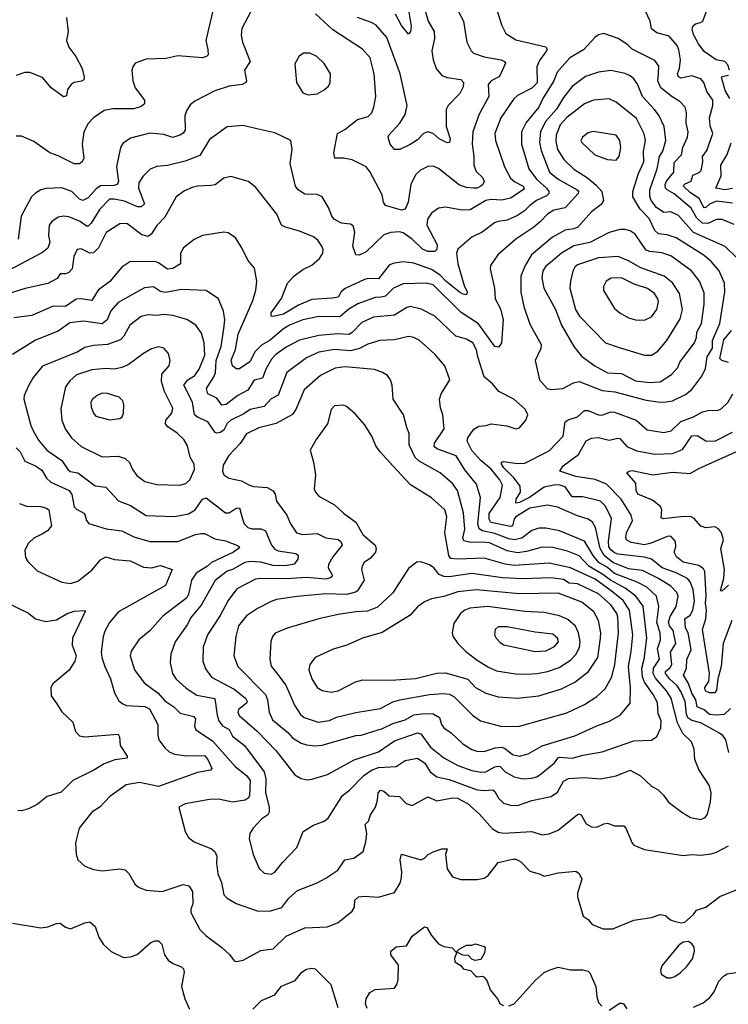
# Model space of a CAD drawing. Extents: x 1839239 to 1929705, y 762242 to 910352.
# Tile 107 of 256: x 1884156 to 1888182, y 775403 to 781003. Entities that reach past the tile are written whole.
import ezdxf

# ---------------------------------------------------------------- set-up
doc = ezdxf.new("R2010")
doc.units = 0

msp = doc.modelspace()

# ---------------------------------------------------------------- linework, layer by layer
at = {"layer": '0CON10XD'}
for points in [[(1886844.5, 781135), (1886892.5, 780972.5), (1886918.6, 780925), (1886975, 780887.5), (1887145, 780847.5), (1887153.1, 780835), (1887149.5, 780825), (1887109.2, 780770.8), (1887094.1, 780735), (1887096.5, 780643.5), (1887065, 780612.5), (1886985, 780570.9), (1886962.5, 780552.5), (1886889.7, 780445), (1886856.1, 780355), (1886859.6, 780315), (1886910.8, 780165), (1886945, 780101.1), (1886969.6, 780079.6), (1887017.1, 780055), (1887022.5, 780045), (1887016.4, 780035), (1886945, 779987.9), (1886895, 779977.1), (1886835, 779980), (1886805, 779974.7), (1886715, 779921.1), (1886669.1, 779919.1), (1886575, 779936.7), (1886535, 779931.1), (1886495, 779903.1), (1886472.4, 779867.6), (1886469.6, 779835), (1886488.8, 779798.8), (1886527.2, 779722.8), (1886526.2, 779695), (1886515, 779684.4), (1886475, 779683.9), (1886445, 779697.7), (1886385.3, 779755), (1886335, 779790.9), (1886313.4, 779796.6), (1886265, 779792.1), (1886225, 779778.5), (1886125, 779682.7), (1886085, 779664.4), (1886065.9, 779665.9), (1886048.9, 779715), (1886060, 779795), (1886049.7, 779829.7), (1886035, 779840), (1885985, 779846), (1885945, 779866), (1885929.4, 779885), (1885911.1, 779935), (1885875, 779996), (1885845, 780009.4), (1885775, 780010.9), (1885738.1, 780035), (1885721.8, 780055), (1885692.2, 780185), (1885704.2, 780265), (1885696.2, 780316.2), (1885605, 780359.2), (1885502.1, 780382.1), (1885425, 780401.5), (1885335, 780392.9), (1885235, 780321.9), (1885178.8, 780231.2), (1885095, 780198.9), (1884995, 780173.2), (1884935, 780167.5), (1884897.6, 780152.4), (1884855, 780110.6), (1884832.3, 780075), (1884831.2, 780045), (1884864.4, 779955), (1884845, 779938.5), (1884825, 779938.4), (1884751.2, 779971.2), (1884692.4, 779982.4), (1884665, 779981.1), (1884610.6, 779925), (1884560.8, 779845), (1884545, 779829.3), (1884535, 779828.2), (1884498.8, 779855), (1884435, 779881.6), (1884405, 779886), (1884375, 779880), (1884338.6, 779855), (1884323.5, 779835), (1884318.6, 779775), (1884326.6, 779736.6), (1884316.4, 779703.6), (1884285, 779678.5), (1884095, 779578)], [(1886428.8, 781158.8), (1886476, 780995), (1886510, 780935), (1886511.6, 780895), (1886497.3, 780825), (1886504.1, 780774.1), (1886521.8, 780725), (1886554.7, 780684.7), (1886585, 780673.8), (1886662.1, 780662.1), (1886677.1, 780645), (1886675, 780620), (1886657.3, 780582.7), (1886590, 780515), (1886578.6, 780491.4), (1886579.6, 780395), (1886602.5, 780325), (1886598.6, 780305), (1886585, 780301.4), (1886539.4, 780325), (1886504.3, 780355), (1886475, 780364.6), (1886450, 780355), (1886415, 780319.1), (1886375, 780292.5), (1886315, 780264.4), (1886285, 780264.4), (1886260.6, 780295), (1886249.4, 780335), (1886252.2, 780345), (1886315, 780414.6), (1886346.1, 780463.9), (1886357.3, 780515), (1886317.1, 780695), (1886241.6, 780901.6), (1886180.7, 780970.7), (1886155, 780986.4), (1886075, 781015.4)], [(1885260.9, 781085), (1885213.3, 780885), (1885224, 780834), (1885227.1, 780802.9), (1885216.9, 780793.1), (1885195, 780786.5), (1885055, 780798), (1884988.3, 780781.7), (1884875, 780778.8), (1884812.5, 780755), (1884797.5, 780735), (1884793.3, 780715), (1884798, 780655), (1884812.5, 780615), (1884864.2, 780545), (1884864.2, 780525), (1884845, 780508.9), (1884805, 780496.2), (1884684.6, 780495.4), (1884635, 780485.4), (1884574.4, 780445), (1884545, 780412.5), (1884519.6, 780365), (1884510, 780295), (1884520.6, 780215), (1884510.8, 780195), (1884496.3, 780183.7), (1884465, 780182.7), (1884375, 780228.2), (1884326.2, 780245), (1884235, 780310), (1884165, 780340), (1884135, 780340)], [(1885505, 781118.8), (1885418.3, 780951.7), (1885413.1, 780915), (1885421.1, 780875), (1885464.3, 780765.7), (1885433.5, 780715), (1885444.3, 780655.7), (1885440.8, 780645), (1885420, 780635), (1885346.2, 780623.8), (1885265, 780598.6), (1885151.1, 780538.9), (1885125, 780517.5), (1885102.5, 780485), (1885093.1, 780455), (1885096.2, 780375), (1885085, 780358.1), (1885065, 780345.5), (1885025, 780331.8), (1884975, 780350.4), (1884895, 780357.1), (1884785, 780329.5), (1884741.3, 780298.7), (1884727.5, 780275), (1884705.5, 780165), (1884717.3, 780085), (1884708.8, 780065), (1884690.6, 780059.4), (1884615, 780058.4), (1884589.6, 780040.4), (1884545, 779990.4), (1884515, 779974.7), (1884495, 779982.1), (1884451.4, 780025), (1884395, 780045.6), (1884305, 780043.1), (1884275, 780034.2), (1884244.5, 780015.5), (1884222.9, 779995), (1884163.5, 779885), (1884146.4, 779753.7)], [(1886624.4, 781095), (1886677.8, 780995), (1886695.7, 780875), (1886721.1, 780825), (1886735, 780811.8), (1886795, 780791.6), (1886891.2, 780775), (1886910.6, 780765), (1886915.5, 780755), (1886881.2, 780678.8), (1886835, 780655.6), (1886817.8, 780635), (1886820.4, 780565), (1886765.5, 780465), (1886729.7, 780365), (1886726, 780296), (1886736.7, 780225), (1886735.4, 780175), (1886749.6, 780139.6), (1886784.5, 780105), (1886795.6, 780085), (1886787.3, 780065), (1886775, 780055.4), (1886755, 780045.4), (1886735, 780044.1), (1886695, 780048.6), (1886655, 780061.6), (1886535, 780156.5), (1886505, 780168.9), (1886475, 780167.5), (1886433.3, 780146.7), (1886405, 780120), (1886378.9, 780065), (1886362.7, 779965), (1886345.3, 779924.7), (1886325, 779919.2), (1886235, 779945.8), (1886223.5, 779965), (1886215, 780005.8), (1886145, 780140), (1886125, 780165.6), (1886045, 780206.5), (1885995, 780215.3), (1885945.6, 780215.6), (1885940, 780245), (1885961.4, 780355), (1886002.4, 780377.6), (1886075, 780435.6), (1886135, 780452.5), (1886156.4, 780473.6), (1886168.6, 780505), (1886179.5, 780565), (1886173.6, 780643.6), (1886170.4, 780695), (1886147.1, 780785), (1886104.1, 780834.1), (1885935.7, 780945.7), (1885836, 781036)], [(1886367.5, 781045), (1886379.4, 780965), (1886375.8, 780935), (1886365, 780920), (1886325, 780970), (1886291.2, 781035)], [(1888205, 779959.6), (1888115, 779971.5), (1888075, 779953), (1888055, 779934.7), (1888045, 779932), (1888038.6, 779941.4), (1888017.3, 779985), (1887967.3, 780017.3), (1887927.3, 780055), (1887932.8, 780067.2), (1887971.8, 780085), (1887981.3, 780118.7), (1888016.2, 780133.8), (1888026.9, 780145), (1888036.9, 780195), (1888035.4, 780225), (1888060.7, 780259.3), (1888094.6, 780355), (1888079.6, 780399.6), (1888074.6, 780445), (1888094.6, 780515), (1888093.8, 780545), (1888060.7, 780595), (1888042.1, 780645), (1888025, 780666.2), (1887975, 780682.8), (1887915, 780670.4), (1887898.3, 780678.3), (1887894, 780695), (1887904.4, 780725.6), (1887910.4, 780775), (1887901.3, 780831.3), (1887891.5, 780855), (1887845, 780909.3), (1887775, 780927.9), (1887745, 780951.2), (1887737.8, 780995), (1887700.5, 781075)], [(1888189.2, 780715), (1888179.6, 780745), (1888162.2, 780765), (1888113.5, 780773.5), (1888045, 780822.3), (1888012, 780865), (1887985.3, 780915.3), (1887975.7, 780945), (1887980, 780965), (1887995, 780980), (1888024.1, 780985.9), (1888038, 780995), (1888067.8, 781075)], [(1884422, 781015), (1884431.9, 780935), (1884422.2, 780885), (1884435.6, 780845.6), (1884473.7, 780793.7), (1884510, 780725), (1884522.5, 780675), (1884519.4, 780660.6), (1884507, 780653), (1884465, 780645.7), (1884448, 780635), (1884427.1, 780605), (1884421.2, 780568.8), (1884405, 780564), (1884335, 780615.8), (1884285, 780674), (1884212.7, 780702.7), (1884185, 780701.4), (1884136.2, 780685)], [(1888215, 779838.8), (1888146.7, 779866.7), (1888115, 779866.1), (1888065, 779843.2), (1888034.9, 779844.9), (1888003.6, 779873.6), (1887970.4, 779930.4), (1887875, 780013.2), (1887834.2, 780034.2), (1887825.4, 780045), (1887824, 780065), (1887831.6, 780085), (1887872.3, 780135), (1887875, 780190), (1887915.2, 780234.8), (1887923.5, 780275), (1887950.3, 780335), (1887954.1, 780365), (1887943.1, 780415), (1887945.3, 780475.3), (1887936.2, 780505), (1887906.7, 780536.7), (1887863.2, 780563.2), (1887798.5, 780615), (1887782, 780655), (1887785.4, 780695.4), (1887787.8, 780737.8), (1887765, 780771.2), (1887635.8, 780835), (1887610.3, 780860.3), (1887556.3, 780896.3), (1887475, 780923.8), (1887445, 780916.7), (1887425, 780903.8), (1887358.6, 780831.4), (1887280.9, 780785), (1887209.6, 780705), (1887191.3, 780655), (1887128.9, 780555), (1887105.8, 780505), (1887032.7, 780417.3), (1887006.1, 780365), (1887007.8, 780295), (1887047.9, 780155), (1887092.5, 780095), (1887148.4, 780045), (1887162.6, 780025), (1887162.5, 780015), (1887149.2, 780000.8), (1887092.5, 779975), (1887055, 779945.3), (1887024.8, 779915.2), (1886985, 779889.2), (1886925, 779862.9), (1886875, 779855.9), (1886853.4, 779846.6), (1886782.9, 779795), (1886724.3, 779765), (1886645, 779696.9), (1886636.9, 779675), (1886644.7, 779615), (1886680.2, 779490.3), (1886698.2, 779455), (1886695, 779438), (1886675, 779441.1), (1886655, 779453.2), (1886576.6, 779515), (1886545, 779550.4), (1886495, 779582.4), (1886395, 779618.4), (1886335, 779626.2), (1886275, 779616.1), (1886255, 779606.2), (1886195, 779529.3), (1886135, 779531.2), (1886115, 779525.4), (1886005, 779474.7), (1885982.8, 779455), (1885965, 779424.6), (1885930.3, 779419.7), (1885815, 779412.2), (1885740.6, 779379.4), (1885655, 779327.9), (1885595, 779314.2), (1885585, 779317.5), (1885584.2, 779335), (1885642.7, 779417.3), (1885676.9, 779505), (1885712.7, 779545), (1885765, 779581.4), (1885815, 779606.2), (1885858.9, 779645), (1885878.6, 779675), (1885880, 779695), (1885872.9, 779715), (1885848.8, 779748.8), (1885825, 779767.8), (1885745, 779800), (1885665, 779822.2), (1885644, 779835), (1885617.2, 779897.2), (1885497.5, 780047.5), (1885455, 780082.5), (1885355, 780110.8), (1885315, 780101.4), (1885266.2, 780063.8), (1885240.7, 780059.3), (1885165.5, 780055.5), (1885135, 780047.5), (1885091.5, 780028.5), (1885043.8, 779995), (1884980.1, 779879.9), (1884935, 779833.1), (1884904.7, 779785.3), (1884885, 779769.4), (1884849.8, 779779.8), (1884765, 779844.2), (1884725, 779841.4), (1884646.9, 779793.1), (1884602.5, 779705), (1884575, 779676.9), (1884555, 779675.7), (1884505, 779699.2), (1884481.2, 779695), (1884462.5, 779655), (1884452.9, 779585), (1884434.2, 779565), (1884415, 779556.4), (1884385, 779558.1), (1884369.3, 779530.7), (1884315, 779501.5), (1884185.9, 779474.1), (1884095, 779444.7)], [(1885795, 780576.2), (1885845, 780581.2), (1885885, 780603.3), (1885910, 780625), (1885918.8, 780645), (1885922, 780695), (1885885, 780753.3), (1885843, 780793), (1885805, 780812), (1885768.3, 780811.7), (1885744.2, 780795.8), (1885718.8, 780751.2), (1885728, 780645), (1885765, 780586.2), (1885795, 780576.2)], [(1888233.8, 779645), (1888165, 779712.9), (1887985, 779792.7), (1887898.4, 779888.4), (1887855, 779910.8), (1887815, 779905.9), (1887774.7, 779935), (1887743.8, 779975), (1887737, 779997), (1887737, 780035), (1887777.5, 780155), (1887790.2, 780225), (1887810.7, 780255), (1887826.9, 780315), (1887817.5, 780395), (1887790, 780455), (1887762.7, 780492.8), (1887694.8, 780565), (1887665.8, 780635.8), (1887646, 780666), (1887625, 780683.3), (1887595, 780696.7), (1887515, 780713.6), (1887445, 780703.4), (1887370.8, 780679.2), (1887295, 780622.3), (1887245, 780560), (1887205, 780494.7), (1887145.2, 780424.8), (1887115, 780367.5), (1887109, 780305), (1887117.8, 780257.8), (1887165.8, 780135), (1887215, 780095.3), (1887322.5, 780035), (1887330.3, 780025), (1887329.3, 780015), (1887255, 779932.5), (1887190.1, 779919.9), (1887155, 779896.9), (1887114.4, 779855), (1887077.2, 779822.8), (1886974.4, 779755), (1886873.3, 779665), (1886831.1, 779605), (1886828.5, 779585), (1886853.1, 779475), (1886857.5, 779415), (1886887.7, 779357.7), (1886903.6, 779295), (1886893.5, 779165), (1886878.9, 779141.1), (1886854.7, 779144.7), (1886763.4, 779273.4), (1886665, 779336.6), (1886504.4, 779495), (1886465, 779504.7), (1886335, 779500), (1886278.8, 779475), (1886235, 779429.4), (1886210, 779425), (1886175, 779423.4), (1886076.7, 779386.7), (1886025, 779355.9), (1885975, 779313.6), (1885854.8, 779315.3), (1885765, 779296.4), (1885689.1, 779265), (1885654, 779245), (1885579.3, 779180.7), (1885529, 779151), (1885492.7, 779115), (1885462.4, 779057.6), (1885405, 779017.7), (1885385, 779016.7), (1885365, 779034.2), (1885356.4, 779066.4), (1885382.5, 779127.5), (1885396.5, 779213.5), (1885479.7, 779405), (1885497.1, 779465), (1885503.3, 779515), (1885488.9, 779588.9), (1885451.4, 779635), (1885418.6, 779705), (1885382.1, 779762.1), (1885340.3, 779790.3), (1885315, 779794.4), (1885195, 779775.8), (1885146.8, 779753.2), (1885085.5, 779704.5), (1885068.9, 779675), (1885069.5, 779615), (1885025, 779586.9), (1884995, 779583.6), (1884945, 779620.4), (1884925, 779628.2), (1884781.2, 779625), (1884735.6, 779595), (1884667.1, 779512.9), (1884601.8, 779465), (1884565, 779405.6), (1884505, 779415.7), (1884476.8, 779413.2), (1884415, 779371.8), (1884345, 779373.6), (1884225, 779321.1), (1884123.1, 779306.9)], [(1888191.5, 780555), (1888165, 780599.4), (1888142.9, 780675), (1888145, 780680), (1888183.5, 780686.5)], [(1887795, 778827.5), (1887829.6, 778829.6), (1887865, 778834.6), (1887938.6, 778871.4), (1887975, 778899.1), (1888031.5, 778975), (1888051.9, 779018.1), (1888062.3, 779085), (1888092, 779135), (1888091.8, 779178.2), (1888133.5, 779275), (1888162.7, 779455), (1888160, 779505), (1888129.2, 779575), (1888086, 779626), (1888045, 779662), (1887885, 779762.2), (1887835, 779779.4), (1887785.2, 779785.2), (1887765, 779802.9), (1887731.4, 779871.4), (1887681.4, 779925), (1887640, 779995), (1887638.7, 780025), (1887672.5, 780127.5), (1887702.3, 780195), (1887699.5, 780255), (1887711.7, 780315), (1887703.4, 780353.4), (1887660.7, 780440.7), (1887544.1, 780534.1), (1887505, 780551.8), (1887415.3, 780544.7), (1887365, 780523.6), (1887265, 780445.7), (1887226, 780404), (1887204.7, 780345), (1887201.5, 780311.5), (1887211.9, 780265), (1887246.9, 780206.9), (1887305, 780153.2), (1887382.6, 780102.6), (1887431.8, 780061.8), (1887462.9, 780025), (1887472.7, 779975), (1887458.8, 779951.2), (1887405, 779909.5), (1887326.6, 779823.4), (1887305, 779813.2), (1887254.2, 779805), (1887183.4, 779766.6), (1887063.8, 779665), (1887027.1, 779605), (1887002.9, 779545), (1887002.9, 779452.9), (1887020.8, 779370.8), (1887055, 779270.8), (1887118.8, 779155), (1887117.6, 779132.4), (1887084.3, 779065), (1887109.2, 778955), (1887153.3, 778905), (1887175, 778898.8), (1887242.5, 778905), (1887302.6, 778937.4), (1887335, 778944.2), (1887465, 778893.3), (1887537, 778887), (1887715, 778839.5), (1887795, 778827.5)], [(1887545, 780204.2), (1887561.9, 780225), (1887570.5, 780275), (1887566.1, 780316.1), (1887545.4, 780345.4), (1887415, 780366.4), (1887385, 780359.5), (1887354, 780335), (1887343.8, 780315), (1887348.8, 780305), (1887424.3, 780235), (1887495, 780206.9), (1887545, 780204.2)], [(1888205, 780043.2), (1888165, 780035.8), (1888111.9, 780045), (1888140.8, 780115), (1888139.2, 780175), (1888174.8, 780235.2), (1888197.6, 780302.4)], [(1887735, 778938.5), (1887795, 778942.7), (1887860, 778985), (1887895, 779024.4), (1887906.2, 779055), (1887990, 779165), (1888001.2, 779195), (1888003.5, 779226.5), (1888029.1, 779275), (1888045.7, 779385), (1888045, 779450), (1888018.5, 779515), (1887973.2, 779575), (1887855, 779659.4), (1887805, 779676.1), (1887735, 779684.7), (1887713.4, 779693.4), (1887652.9, 779782.9), (1887625, 779801.8), (1887595, 779810), (1887565, 779810), (1887505, 779792.5), (1887395, 779736.4), (1887305, 779716.4), (1887235, 779675.3), (1887180.8, 779629.2), (1887145, 779601.5), (1887128.8, 779575), (1887123.3, 779535), (1887133.4, 779475), (1887200.3, 779355), (1887234.8, 779264.8), (1887304.7, 779144.7), (1887348.3, 779088.3), (1887423.2, 779033.2), (1887494.8, 778994.8), (1887575, 778989.7), (1887655, 778948.8), (1887735, 778938.5)], [(1887745, 779094.5), (1887781.9, 779118.1), (1887832.3, 779177.7), (1887909.1, 779300.9), (1887922.2, 779355), (1887905.3, 779445), (1887865, 779505.5), (1887817.5, 779545), (1887685, 779591.7), (1887615, 779631.9), (1887555.3, 779655.3), (1887445, 779648.8), (1887325, 779607.8), (1887310, 779595), (1887298.4, 779571.6), (1887284.6, 779515), (1887282.3, 779475), (1887313.9, 779355), (1887336.6, 779316.6), (1887485, 779164.4), (1887561.1, 779138.9), (1887705, 779094.6), (1887745, 779094.5)], [(1887705, 779293.8), (1887745, 779312.2), (1887775.4, 779355), (1887785, 779397.5), (1887781.2, 779415), (1887761.8, 779445), (1887723.4, 779473.4), (1887648, 779498), (1887575, 779535.3), (1887517.2, 779532.8), (1887488, 779515), (1887472.9, 779485), (1887473.2, 779463.2), (1887535, 779360.8), (1887565, 779335.6), (1887615, 779306.9), (1887655.5, 779295.5), (1887705, 779293.8)], [(1888184.6, 776835), (1888167.7, 776907.7), (1888150.9, 776930.9), (1888131.9, 776945), (1888025, 777003.3), (1887975, 777016.9), (1887952.7, 777032.7), (1887944.1, 777054.1), (1887937.5, 777125), (1887912.1, 777182.1), (1887891.3, 777215), (1887848, 777255), (1887825.3, 777285), (1887825.3, 777295), (1887851.8, 777318.2), (1887861.1, 777335), (1887853.8, 777405), (1887883.8, 777455), (1887868.2, 777528.2), (1887848.3, 777555), (1887842.7, 777575), (1887851.7, 777608.3), (1887886.3, 777665), (1887897.3, 777725), (1887890, 777745), (1887855, 777780.7), (1887784.4, 777824.4), (1887695, 777870.2), (1887615, 777880), (1887525, 777915.5), (1887476.1, 777955), (1887454.3, 777995), (1887427.5, 778115), (1887410.9, 778145), (1887385, 778161.8), (1887325, 778180.4), (1887210.7, 778230.7), (1887155, 778242), (1887055, 778224.1), (1886974.2, 778175), (1886965, 778164.4), (1886956, 778125), (1886945, 778120.2), (1886832.5, 778142.5), (1886822.8, 778162.8), (1886823.5, 778195), (1886885.6, 778285), (1886899.2, 778355), (1886883.5, 778385), (1886835, 778445.8), (1886775.4, 778495.4), (1886725, 778552.4), (1886698.9, 778605), (1886702.2, 778625), (1886736.2, 778673.8), (1886765, 778691.9), (1886805.6, 778694.4), (1886835, 778704.2), (1886923, 778693), (1886975, 778676), (1886995, 778681.2), (1887031.2, 778725), (1887043.3, 778755), (1887027.3, 778787.3), (1886963.3, 778845), (1886878.9, 778888.9), (1886842.1, 778932.1), (1886795, 778971.4), (1886758, 779085), (1886751.8, 779125), (1886729.5, 779165), (1886695, 779185.5), (1886633.6, 779203.7), (1886515, 779317.3), (1886436.9, 779356.9), (1886375, 779371.9), (1886355, 779365.7), (1886285, 779322.5), (1886165, 779310.5), (1886098.7, 779281.3), (1886045, 779224.6), (1886025, 779211.9), (1885963.1, 779216.9), (1885855, 779205.8), (1885745, 779180.3), (1885669.2, 779140.8), (1885610.6, 779099.4), (1885587.3, 779072.7), (1885554.4, 779015.6), (1885535, 778964.5), (1885488.3, 778951.7), (1885452.2, 778895), (1885395, 778865.3), (1885328.2, 778815), (1885305, 778809.6), (1885275, 778849.5), (1885225.5, 778875), (1885216.1, 778905), (1885258.8, 778971.2), (1885267.5, 778995), (1885271.6, 779065), (1885300.6, 779145), (1885315.7, 779245), (1885321.8, 779295), (1885313.8, 779345), (1885285.4, 779415.4), (1885215, 779463.1), (1885075, 779467.5), (1884985, 779452.1), (1884955, 779457.6), (1884915, 779482.9), (1884865, 779477.7), (1884715, 779393.9), (1884672.6, 779347.4), (1884652.7, 779295), (1884625, 779272.7), (1884518.8, 779288.8), (1884440.4, 779279.6), (1884375, 779231.1), (1884245, 779179.6), (1884115, 779099.5)], [(1885585, 776142.5), (1885605.8, 776154.2), (1885649.7, 776210.3), (1885730, 776295), (1885766, 776385), (1885825, 776421.4), (1885885, 776444.5), (1885908.1, 776461.9), (1885988.9, 776591.1), (1886030, 776620), (1886110.4, 776705), (1886154.9, 776735.1), (1886195, 776750.7), (1886295, 776755.9), (1886345, 776790), (1886415, 776803.6), (1886458.5, 776775), (1886487.8, 776725), (1886526, 776696), (1886595, 776681.6), (1886755, 776622.6), (1886795, 776618.4), (1886843.2, 776623.2), (1886855, 776614.3), (1886875.6, 776575), (1886905, 776547.8), (1886945, 776535.5), (1886985, 776534.6), (1887065, 776563.1), (1887175, 776584.5), (1887210.5, 776609.5), (1887245, 776671.9), (1887273.2, 776686.8), (1887365, 776693.8), (1887455, 776685.4), (1887545, 776702.5), (1887625, 776735.5), (1887683, 776703), (1887745, 776644.3), (1887783, 776623), (1887813, 776593), (1887841.8, 776551.8), (1887917.5, 776495), (1887966.4, 776466.3), (1888026.4, 776453.6), (1888050.6, 776465), (1888063.8, 776485), (1888080, 776555), (1888084.4, 776605.6), (1888076, 776646), (1888015, 776738.8), (1887991.1, 776795), (1887988.9, 776855), (1887972.2, 776895), (1887923.4, 776943.4), (1887893.8, 777003.8), (1887857.3, 777145), (1887831.7, 777185), (1887768.4, 777258.4), (1887754.2, 777285), (1887757.7, 777315), (1887791.2, 777365), (1887779.3, 777425), (1887796.3, 777475), (1887794.8, 777515), (1887776.7, 777575), (1887786.7, 777665), (1887774, 777724), (1887719.2, 777775), (1887664, 777804), (1887535, 777853), (1887495, 777886.9), (1887446.3, 777915), (1887414.1, 777955), (1887365, 778037.5), (1887222, 778095), (1887145, 778111.3), (1887105, 778111.8), (1887065, 778097.3), (1887009.5, 778055), (1886965, 778044.8), (1886935, 778049.7), (1886855, 778079.9), (1886785.1, 778095.1), (1886766.3, 778106.3), (1886759.1, 778135), (1886773.5, 778285), (1886751.3, 778361.3), (1886685, 778441.8), (1886635, 778523.1), (1886525, 778562.5), (1886510, 778575), (1886511.8, 778595), (1886567.8, 778675), (1886560, 778755), (1886546.5, 778795), (1886541.4, 778845), (1886550.6, 778875), (1886599.2, 778955), (1886571.4, 779035), (1886515, 779100.6), (1886425, 779179.5), (1886395, 779194.6), (1886365, 779200.7), (1886285, 779181.8), (1886201.6, 779178.4), (1886132.9, 779157.1), (1886086.9, 779133.1), (1886035, 779119.6), (1885945, 779127.3), (1885855, 779111.1), (1885785, 779079.6), (1885673, 778997), (1885625, 778866.9), (1885585, 778846.1), (1885545, 778802.5), (1885465, 778785.3), (1885429.5, 778760.5), (1885355, 778725.3), (1885335, 778706.2), (1885315, 778669.2), (1885295, 778654.7), (1885275, 778651.1), (1885265.8, 778655.8), (1885224.5, 778715), (1885165, 778741.5), (1885148.2, 778755), (1885136.8, 778826.8), (1885088.7, 778925), (1885111.7, 778955), (1885151, 778979), (1885175.8, 779015), (1885207.1, 779095), (1885204.7, 779165), (1885189.3, 779219.3), (1885155.8, 779265), (1885105, 779298.5), (1885025, 779320), (1884975, 779326.2), (1884935, 779321.3), (1884885, 779324.7), (1884846.1, 779313.9), (1884781.5, 779265), (1884748, 779202), (1884727.6, 779182.4), (1884655, 779154.7), (1884575, 779150.4), (1884525, 779138.2), (1884485, 779113.9), (1884285, 779031.5), (1884231.7, 778968.3), (1884205, 778920.8), (1884181.1, 778865), (1884180, 778845), (1884218.8, 778695), (1884232.3, 778665), (1884262, 778612), (1884309.4, 778555), (1884395.6, 778495.6), (1884429.2, 778445), (1884443.3, 778433.3), (1884486.2, 778426.2), (1884585, 778351.8), (1884645, 778344.4), (1884716.4, 778266.4), (1884785, 778238.9), (1884875, 778182.9), (1885035, 778176.6), (1885115, 778192.7), (1885152.3, 778215), (1885195, 778276.7), (1885215, 778282.5), (1885325, 778198.9), (1885345, 778197.8), (1885385, 778225.5), (1885405, 778227.1), (1885419.4, 778169.4), (1885430.4, 778135), (1885451.4, 778115), (1885475, 778107.5), (1885526.7, 778106.7), (1885551.5, 778095), (1885587.3, 778015), (1885605, 777992.1), (1885625, 777982.8), (1885725, 777966.7), (1885738, 777955), (1885735.7, 777935), (1885715, 777907.1), (1885665, 777896.8), (1885595, 777897.8), (1885525, 777917.5), (1885465, 777920.8), (1885435, 777915.7), (1885365, 777876.2), (1885333.6, 777866.4), (1885266.8, 777813.2), (1885187.6, 777672.4), (1885129.6, 777605), (1885108.1, 777561.9), (1885039.5, 777465), (1885013.6, 777395), (1885011.5, 777345), (1885024.5, 777285), (1885045, 777252.2), (1885101.2, 777201.2), (1885161.2, 777161.2), (1885265, 777141.4), (1885276.7, 777046.7), (1885287.5, 777015), (1885307.3, 776987.3), (1885345, 776965.4), (1885365, 776928.7), (1885433.8, 776875), (1885544.2, 776725), (1885553.8, 776685), (1885551.8, 776605), (1885573.8, 776525), (1885573.8, 776496.2), (1885565, 776480.8), (1885531.3, 776458.7), (1885482.5, 776405), (1885464, 776374), (1885460, 776345), (1885481.4, 776255), (1885517.1, 776175), (1885545, 776149.4), (1885585, 776142.5)], [(1888182.3, 779052.3), (1888144.9, 779064.9), (1888133.8, 779075), (1888157.3, 779182.7), (1888199.8, 779235)], [(1885065, 778354.6), (1885100, 778365), (1885121.4, 778385), (1885148.6, 778445), (1885146.9, 778475), (1885124.3, 778515), (1885108.7, 778578.7), (1885087.8, 778615), (1885050.4, 778650.4), (1884996.4, 778686.4), (1884983.5, 778705), (1884986.5, 778725), (1885020.4, 778765), (1885026, 778794), (1884978.7, 778888.7), (1884960.4, 778945), (1884963.4, 778986.6), (1885004.2, 779035), (1885010.8, 779065), (1885002, 779105), (1884975.5, 779135.5), (1884945, 779141.9), (1884905, 779130.8), (1884858.8, 779105), (1884771.1, 779038.9), (1884735.9, 779024.1), (1884695, 779015.8), (1884645, 779018.1), (1884565, 779010.6), (1884477.8, 778982.2), (1884440.9, 778949.2), (1884415.7, 778914.3), (1884388.7, 778788.7), (1884394.5, 778725), (1884414.6, 778675), (1884449.5, 778625), (1884504.2, 778575), (1884625, 778516.5), (1884715, 778520.5), (1884755, 778507.5), (1884778.9, 778485), (1884796.4, 778445), (1884820.6, 778410.6), (1884866.3, 778376.3), (1884935, 778359.4), (1885065, 778354.6)], [(1885789.7, 776679.7), (1885815, 776682.9), (1885905, 776710), (1886055.7, 776794.3), (1886195, 776838.5), (1886285, 776901.4), (1886415, 776946.8), (1886435, 776940.6), (1886490, 776865), (1886565, 776804.1), (1886645, 776761.9), (1886725, 776733.4), (1886775, 776722.5), (1886805, 776724.7), (1886855, 776753.1), (1886875, 776758.1), (1886885.4, 776755), (1886915, 776724.7), (1886965, 776696), (1887015, 776686), (1887065, 776688.4), (1887093.2, 776696.8), (1887120, 776715), (1887193.9, 776776.1), (1887215.7, 776804.3), (1887225, 776809.3), (1887246, 776806), (1887297.1, 776802.9), (1887355, 776820), (1887465, 776839.6), (1887645, 776900.9), (1887745, 776905.6), (1887775, 776925.8), (1887797.7, 776975), (1887799.7, 777015), (1887782.5, 777055), (1887779.8, 777119.8), (1887755.8, 777165), (1887705, 777234.6), (1887693.6, 777265), (1887691, 777315), (1887704.8, 777365), (1887719, 777485), (1887697.8, 777667.8), (1887657.2, 777725), (1887595, 777768.9), (1887512, 777815), (1887468.3, 777848.3), (1887390.2, 777895), (1887335, 777953.8), (1887269.2, 777979.2), (1887185, 778001.4), (1887125, 778002.9), (1887035, 777977.8), (1886985, 777970.7), (1886925, 777982.5), (1886825, 778026.6), (1886785, 778032.1), (1886719.8, 778029.8), (1886679.2, 778039.2), (1886673.3, 778055), (1886685.6, 778105), (1886677.7, 778197.7), (1886643.7, 778325), (1886615, 778364.7), (1886545.5, 778425.5), (1886425, 778492.5), (1886402, 778512), (1886367.9, 778585), (1886369.1, 778649.1), (1886355, 778684), (1886335.5, 778755), (1886277.5, 778845), (1886271.9, 778925), (1886261.9, 778955), (1886245, 778980), (1886217, 778997), (1886172.5, 779012.5), (1886005, 779027.5), (1885948.3, 779021.7), (1885865, 778979.6), (1885772.3, 778897.7), (1885725, 778785.7), (1885705, 778757.3), (1885613.1, 778706.9), (1885515, 778681.2), (1885445, 778648.2), (1885407.8, 778592.2), (1885343.8, 778525), (1885310.9, 778469.1), (1885307.1, 778435), (1885315.7, 778415), (1885343.8, 778395), (1885415, 778379.6), (1885456.9, 778356.9), (1885485, 778348), (1885562.4, 778342.4), (1885595, 778323.1), (1885607.5, 778305), (1885615, 778263.8), (1885674.4, 778185), (1885694.5, 778135), (1885728.6, 778085), (1885765, 778075.3), (1885845, 778080), (1885895, 778055.9), (1885965, 778046.2), (1885980, 778035), (1885987.8, 778015), (1885935, 777948.7), (1885910.8, 777905), (1885908.8, 777885), (1885931.9, 777845), (1885930, 777835), (1885920.7, 777829.3), (1885895, 777820.5), (1885785, 777831.2), (1885672.3, 777822.3), (1885525, 777825.2), (1885495, 777820.8), (1885390, 777765), (1885340.3, 777699.7), (1885294.6, 777615), (1885222.9, 777505), (1885198.5, 777435), (1885196.5, 777355), (1885211.1, 777311.1), (1885245, 777264.5), (1885373.8, 777195), (1885437.8, 777145), (1885447.6, 777125), (1885444.8, 777115.3), (1885399.6, 777080.4), (1885394.5, 777065), (1885401.8, 777045), (1885505, 776956.1), (1885612.1, 776845), (1885718.6, 776708.6), (1885755, 776686.9), (1885789.7, 776679.7)], [(1884665, 778726.9), (1884725, 778734.3), (1884737.5, 778745), (1884745.6, 778764.4), (1884747.3, 778812.7), (1884740.8, 778835), (1884720, 778855), (1884655, 778877.3), (1884625, 778879.6), (1884595, 778865.6), (1884567.3, 778842.7), (1884560, 778825), (1884561.9, 778801.9), (1884574.4, 778765), (1884588.5, 778748.5), (1884665, 778726.9)], [(1888194.4, 777085.6), (1888157.9, 777052.1), (1888115, 777047.3), (1888075, 777052.2), (1888045, 777077.2), (1888005, 777094.7), (1887997.5, 777135), (1887975, 777173.3), (1887956.6, 777226.7), (1887927.9, 777275), (1887943.8, 777315), (1887945.8, 777364.2), (1887970.8, 777419.2), (1887953, 777515), (1887939.5, 777545), (1887934.2, 777595), (1887965, 777615.3), (1887980.8, 777645), (1887989.6, 777695), (1887981.7, 777761.7), (1887965.4, 777805.4), (1887949.3, 777825), (1887885, 777857.2), (1887805.9, 777885.9), (1887745, 777934.7), (1887705.2, 777945.2), (1887555, 777963.8), (1887535, 777971.1), (1887515, 777988), (1887503.6, 778005), (1887500.5, 778035), (1887519.1, 778165), (1887485, 778236.5), (1887455, 778263.9), (1887355, 778290), (1887295, 778289.2), (1887255, 778345.3), (1887226.3, 778356.3), (1887197.9, 778357.9), (1887135, 778343.2), (1887052, 778285), (1886995, 778256.6), (1886973.8, 778253.8), (1886977.2, 778275), (1887001.8, 778315), (1887000.2, 778350.2), (1886966.1, 778396.1), (1886906.2, 778455), (1886893.4, 778475), (1886893.9, 778486.1), (1886905, 778490), (1886985, 778477.8), (1887025, 778481.3), (1887145, 778541.9), (1887166.6, 778553.4), (1887242.9, 778635), (1887254.2, 778715.8), (1887272.3, 778727.7), (1887325, 778743.3), (1887365, 778780), (1887385, 778780.4), (1887445, 778756.2), (1887464, 778754), (1887515, 778771.6), (1887535, 778770), (1887659.2, 778725), (1887720.8, 778670.8), (1887815, 778654.6), (1887856.4, 778663.6), (1887912, 778718), (1887985, 778744.2), (1888035, 778771.8), (1888065, 778780), (1888125, 778782.1), (1888141.1, 778788.9), (1888179.1, 778825), (1888206.8, 778875)], [(1886995, 776814.5), (1887045, 776827.5), (1887125, 776874), (1887310.6, 776929.4), (1887435, 776986.9), (1887507.4, 777012.6), (1887570.2, 777049.8), (1887624.4, 777115), (1887626.9, 777203.1), (1887614.8, 777325), (1887630.8, 777409.2), (1887639.8, 777505), (1887620.3, 777645), (1887585, 777700.5), (1887517.3, 777755), (1887425, 777820.3), (1887286.1, 777886.1), (1887165, 777912.2), (1886965, 777899.1), (1886915, 777906.1), (1886795, 777940.5), (1886645, 777933.9), (1886605, 777939.1), (1886594.8, 777955), (1886570.4, 778085), (1886583.2, 778175), (1886571.8, 778215), (1886495, 778284.3), (1886377, 778357), (1886275, 778465.6), (1886203.3, 778545), (1886180, 778580), (1886157.3, 778635), (1886115, 778700), (1886061.1, 778761.1), (1886012.7, 778802.7), (1885995, 778810), (1885945, 778807.1), (1885925, 778786.7), (1885904.4, 778705), (1885840, 778615), (1885806.7, 778555), (1885825.9, 778485.9), (1885835.7, 778415), (1885828.6, 778335), (1885835.8, 778315), (1885855, 778292.5), (1885943.6, 778243.6), (1885996.3, 778196.3), (1886065.9, 778145.9), (1886104.5, 778075), (1886174.6, 778014.6), (1886180.5, 777995), (1886176.5, 777975), (1886149.7, 777940.3), (1886113.1, 777915), (1886100.6, 777895), (1886097.8, 777875), (1886113.8, 777815), (1886075.5, 777755), (1886063.2, 777746.8), (1886015, 777734.3), (1885895, 777737.4), (1885733.1, 777723.1), (1885615.4, 777704.6), (1885585, 777693.6), (1885506.4, 777653.6), (1885445, 777611.5), (1885399.2, 777555), (1885384.6, 777495), (1885371.5, 777385), (1885394.5, 777325), (1885551.5, 777165), (1885564, 777135), (1885573.6, 777063.6), (1885591.8, 777021.8), (1885679, 776949), (1885705, 776918.5), (1885755, 776888.8), (1885785, 776878.9), (1885835, 776873.3), (1885874, 776876), (1886065, 776931.5), (1886095, 776933.4), (1886217.8, 776972.2), (1886275, 776999.5), (1886345, 777021.1), (1886395, 777050), (1886455, 777057.2), (1886505, 777055.9), (1886541.1, 777035), (1886552.9, 776995), (1886565.5, 776975), (1886606.6, 776946.6), (1886674.3, 776885), (1886725, 776852.2), (1886752.8, 776842.8), (1886795, 776840.8), (1886857.6, 776862.4), (1886894.8, 776864.8), (1886916.6, 776856.6), (1886955, 776824.5), (1886995, 776814.5)], [(1888201.4, 777585), (1888152.6, 777455), (1888141.1, 777325), (1888122.5, 777255), (1888115, 777188.8), (1888105, 777174.5), (1888075, 777174.1), (1888055, 777183.8), (1888049.2, 777195), (1888049.1, 777205), (1888071.2, 777238.8), (1888075.5, 777285), (1888036.1, 777535), (1888054.8, 777595), (1888058.6, 777645), (1888052.3, 777685), (1888055.8, 777725.8), (1888049.5, 777865), (1888040.1, 777880.1), (1888015, 777897.8), (1887925, 777917.1), (1887887.7, 777947.7), (1887873.5, 777975), (1887884.4, 778005.6), (1887881.9, 778035), (1887855, 778065.6), (1887834.3, 778064.3), (1887743.6, 778025), (1887705, 778016.8), (1887630.3, 778030.3), (1887603.6, 778045), (1887599.6, 778055), (1887603.5, 778085), (1887636.7, 778155), (1887630.8, 778185), (1887572.7, 778275), (1887490.8, 778360.8), (1887425, 778387.5), (1887315, 778405.3), (1887224.2, 778435), (1887244.4, 778465), (1887330.6, 778529.4), (1887375, 778607.1), (1887405, 778622.1), (1887445, 778626.6), (1887505, 778612.2), (1887555, 778623.6), (1887565, 778620), (1887605, 778575.3), (1887661.5, 778551.5), (1887765, 778532.5), (1887865.2, 778534.8), (1887921, 778559), (1887975, 778636.4), (1888005, 778637.5), (1888055, 778607.1), (1888105, 778605.3), (1888205, 778656.7)], [(1884135, 778568.2), (1884157.7, 778545), (1884185, 778492), (1884245.6, 778465), (1884281.2, 778441.2), (1884308.8, 778395), (1884332, 778372), (1884437.3, 778325), (1884452.7, 778302.8), (1884465, 778231.4), (1884478.3, 778218.3), (1884524.4, 778195), (1884534.3, 778155), (1884548.3, 778138.3), (1884646.9, 778106.9), (1884736.5, 778096.5), (1884805, 778061.8), (1884895, 778034.6), (1885055, 778035.5), (1885154, 778075), (1885185, 778080.9), (1885205, 778080), (1885265, 778050.8), (1885325, 778038.2), (1885392.9, 778012.9), (1885404.2, 778005), (1885399.4, 777995), (1885370.6, 777975), (1885245.3, 777915), (1885223.4, 777895), (1885157.5, 777855), (1885131.2, 777815), (1885114.8, 777735), (1885105.2, 777714.9), (1884969.4, 777610.6), (1884895, 777527.5), (1884831.9, 777475), (1884789.4, 777410.6), (1884783.5, 777385), (1884807.3, 777305), (1884861.9, 777231.9), (1884942, 777172), (1884979.9, 777129.9), (1885032.1, 777095), (1885068.1, 777058.1), (1885145, 777039.2), (1885154.6, 777025), (1885148.8, 776985), (1885156.7, 776965), (1885251.8, 776901.8), (1885379.3, 776755), (1885444.8, 776704.8), (1885465.8, 776675), (1885460.6, 776589.4), (1885454.3, 776575.7), (1885437.5, 776565), (1885365, 776552.6), (1885285, 776569.6), (1885235, 776568.8), (1885095, 776542.5), (1885060, 776525), (1885096, 776385), (1885115, 776351.2), (1885146.6, 776326.6), (1885245, 776288.1), (1885265, 776272), (1885276.2, 776245), (1885273.6, 776205), (1885282.3, 776145), (1885302.7, 776095), (1885315.7, 776025.7), (1885335, 776005.8), (1885385, 775975.7), (1885505, 775935.6), (1885575, 775933.1)], [(1888183.2, 777786.8), (1888145, 777752.5), (1888137.5, 777755), (1888156.4, 777826.4), (1888160, 777875), (1888138.9, 777995), (1888154.6, 778045), (1888143.5, 778085), (1888126.5, 778106.5), (1888105, 778117.8), (1888055, 778112.5), (1888025, 778122.5), (1887988.1, 778165), (1887971.2, 778175), (1887931.9, 778178.1), (1887860.4, 778169.6), (1887814.6, 778164.6), (1887800.6, 778170.6), (1887803.5, 778215), (1887796.9, 778235), (1887750.5, 778270.5), (1887668, 778305), (1887657.5, 778325), (1887657, 778367), (1887606.2, 778425), (1887616.7, 778435), (1887635, 778438.5), (1887753.8, 778413.8), (1887865, 778429.1), (1887965, 778421.5), (1888015, 778450.4), (1888259.3, 778560.7)], [(1884155, 778250.6), (1884195, 778235.4), (1884275, 778234.6), (1884308.8, 778225), (1884320.6, 778215), (1884335.6, 778125), (1884313.5, 778096.5), (1884288.9, 778081.1), (1884235, 778053.3), (1884205.7, 778025), (1884184.4, 777985), (1884188.9, 777945), (1884201.9, 777921.9), (1884255, 777868.6), (1884395, 777804), (1884445, 777795.8), (1884485, 777809.2), (1884565, 777872.5), (1884615, 777930.8), (1884645, 777948.1), (1884695, 777932.5), (1884783.3, 777925), (1884859.5, 777889.5), (1884905, 777885.9), (1884955, 777898.2), (1885021.2, 777875), (1884984, 777785), (1884716.7, 777635), (1884666.7, 777575), (1884638.9, 777525), (1884629.5, 777495), (1884618.2, 777405), (1884622.3, 777375), (1884638.5, 777325), (1884671.6, 777255), (1884694.6, 777174.6), (1884719.8, 777129.8), (1884741.1, 777111.1), (1884762.4, 777102.4), (1884866.1, 777096.1), (1884893.1, 777083.1), (1884940, 776995), (1884939.6, 776935), (1884946.9, 776906.9), (1884981.1, 776861.1), (1885005, 776839.5), (1885035, 776825.4), (1885105, 776816.7), (1885205, 776817.3), (1885225, 776795.8), (1885247.1, 776745), (1885240, 776735), (1885165, 776720.7), (1884945, 776642.7), (1884835.5, 776664.5), (1884761.2, 776651.2), (1884668, 776585), (1884613.4, 776526.6), (1884565, 776495.6), (1884494.3, 776405), (1884472.3, 776322.3), (1884476.4, 776256.4), (1884486.7, 776225), (1884525, 776188.8), (1884575, 776170), (1884625, 776162), (1884725, 776174.2), (1884755, 776168), (1884776.3, 776146.3), (1884810.8, 776085), (1884835, 776066.9), (1884875, 776052.5), (1884965, 776045.6), (1885085, 776084.2), (1885116.6, 776076.6), (1885137.3, 776045), (1885139.1, 775975), (1885127.1, 775945), (1885128.1, 775925), (1885178.8, 775828.8), (1885213.6, 775793.6), (1885305, 775726), (1885347, 775687), (1885375, 775650), (1885386.7, 775646.7)], [(1886895, 776983.8), (1886995, 776984.6), (1887265, 777060.4), (1887365, 777108.2), (1887435, 777152.7), (1887482.4, 777197.6), (1887520, 777265), (1887537.6, 777335), (1887557.2, 777515), (1887554.3, 777605), (1887548.1, 777625), (1887514.9, 777674.9), (1887445, 777737.2), (1887325, 777795.2), (1887277.8, 777797.8), (1887245, 777819.2), (1887175, 777828.3), (1887015, 777822.3), (1886898, 777828), (1886725, 777852.9), (1886595, 777834.7), (1886565, 777835.9), (1886538.2, 777848.2), (1886509.4, 777885), (1886485, 777903.3), (1886435, 777919.4), (1886412.4, 777917.6), (1886365, 777882), (1886275, 777743.1), (1886187.9, 777662.1), (1886131.7, 777638.3), (1886065, 777635.9), (1885965, 777620.9), (1885855, 777595.4), (1885675, 777542.7), (1885606.7, 777513.3), (1885591.1, 777495), (1885582.8, 777467.2), (1885576.5, 777365), (1885585, 777326), (1885615, 777288.9), (1885668, 777218), (1885717.9, 777105), (1885750.5, 777050.5), (1885771.2, 777035), (1885852.3, 777007.7), (1885915, 777017.9), (1885955, 777035.3), (1886065, 777062.3), (1886205.5, 777085.5), (1886275, 777122.7), (1886314.8, 777135.2), (1886484.7, 777164.7), (1886561.3, 777171.3), (1886595, 777167.3), (1886623.3, 777153.3), (1886728.4, 777048.4), (1886774, 777015), (1886895, 776983.8)], [(1886985, 777144.6), (1887105, 777158), (1887235, 777197.5), (1887310.6, 777235), (1887387.9, 777295), (1887440.7, 777375), (1887456.2, 777485), (1887457.1, 777515), (1887444.6, 777585), (1887417.1, 777635), (1887349.7, 777689.7), (1887215, 777741.7), (1886995, 777736.7), (1886748.9, 777761.1), (1886645, 777749.6), (1886565, 777721.6), (1886495, 777708.8), (1886455, 777691.8), (1886415, 777663.1), (1886374.7, 777615.3), (1886215, 777517.5), (1886104.1, 777485.9), (1886015, 777446.5), (1885936.8, 777423.2), (1885835, 777375.7), (1885804, 777336), (1885798.5, 777305), (1885814.7, 777254.7), (1885846.7, 777205), (1885875, 777187.5), (1885925, 777179.2), (1885965, 777186.2), (1886063.2, 777236.8), (1886105, 777248.1), (1886265, 777246), (1886405, 777255.9), (1886525, 777286.8), (1886575, 777288), (1886702.3, 777252.2), (1886745, 777204.7), (1886805, 777172.1), (1886875, 777152.1), (1886985, 777144.6)], [(1884072.4, 777692.4), (1884205, 777628.1), (1884246.2, 777595), (1884305, 777580), (1884365, 777589.2), (1884425, 777626.2), (1884465, 777639.7), (1884523, 777643), (1884526.7, 777636.7), (1884455.9, 777485), (1884454.6, 777445), (1884475.9, 777385), (1884468.9, 777355), (1884437.1, 777302.9), (1884343.8, 777225), (1884332, 777205), (1884335, 777157.5), (1884367.5, 777112.5), (1884395, 777066.2), (1884457.6, 777007.6), (1884472.5, 776955), (1884495, 776930), (1884524.5, 776924.5), (1884715, 776940), (1884722.5, 776925), (1884725.6, 776875), (1884765.8, 776815), (1884767.1, 776802.9), (1884696.4, 776793.7), (1884635, 776771.5), (1884576.1, 776733.9), (1884457.5, 776675), (1884391.2, 776608.8), (1884311.2, 776585), (1884255, 776540), (1884205, 776514.3), (1884165, 776504.3), (1884145, 776505.8)], [(1887035, 777279.7), (1887095, 777284.7), (1887155, 777296.5), (1887221.2, 777318.8), (1887285, 777360), (1887317.5, 777395), (1887336.1, 777433.9), (1887339.5, 777465), (1887331.2, 777515), (1887313.4, 777553.4), (1887271, 777591), (1887223.1, 777613.1), (1887135, 777631.4), (1887025, 777637.8), (1886815, 777666.2), (1886713.6, 777656.4), (1886685.8, 777645), (1886660, 777625), (1886622, 777568), (1886612.9, 777515), (1886616.8, 777496.8), (1886644.2, 777455), (1886689.9, 777409.9), (1886755, 777360), (1886820.1, 777320.1), (1886865, 777299.6), (1886973.4, 777283.4), (1887035, 777279.7)], [(1887085, 777410), (1887145, 777413.9), (1887195, 777438.2), (1887216.4, 777465), (1887212.2, 777485), (1887185, 777508.8), (1887085, 777520.4), (1886925, 777550), (1886875, 777549.2), (1886858, 777535), (1886854, 777505), (1886862, 777485), (1886885, 777460), (1886907.4, 777447.4), (1887085, 777410)], [(1885575, 775933.1), (1885645, 775954.5), (1885684.2, 776005.8), (1885735, 776050), (1885845, 776093.1), (1885895, 776121.1), (1885963.9, 776166.1), (1886003.8, 776225), (1886053.3, 776235), (1886107.6, 776272.4), (1886122.5, 776327.5), (1886127.5, 776375), (1886118.9, 776425), (1886137.1, 776445), (1886149.6, 776480.4), (1886176.9, 776525), (1886189.6, 776565), (1886192.5, 776605), (1886205, 776621.4), (1886225, 776615.7), (1886255, 776589.5), (1886314.5, 776584.5), (1886352, 776545), (1886385, 776534.3), (1886475, 776583.1), (1886525, 776559.4), (1886615, 776578), (1886643.8, 776575), (1886699.6, 776545), (1886766.8, 776486.8), (1886841.6, 776401.6), (1886875, 776381.8), (1886905, 776377.3), (1887065.4, 776385.4), (1887125, 776367.8), (1887165, 776373.3), (1887216.1, 776393.9), (1887325, 776483.1), (1887335, 776485.7), (1887345, 776480.8), (1887375, 776430), (1887405, 776411.9), (1887435, 776410.8), (1887475, 776430), (1887495, 776432.9), (1887535, 776418.6), (1887587.4, 776417.4), (1887600, 776405), (1887635, 776320), (1887645, 776308), (1887705, 776284.2), (1887925, 776248.9), (1887975.8, 776255.8), (1888025, 776250.8), (1888085, 776258.6), (1888115, 776268.1), (1888183.8, 776305)], [(1885386.7, 775646.7), (1885425, 775654), (1885525, 775708.6), (1885595, 775717.8), (1885669.9, 775790.1), (1885775, 775837.5), (1885905, 775844.4), (1885965, 775867.5), (1886045, 775932.9), (1886057.1, 775955), (1886060, 775995), (1886081.2, 776015), (1886115, 776018.2), (1886195, 776011.9), (1886285, 776038.8), (1886317.3, 776092.7), (1886325.4, 776124.6), (1886327.2, 776157.2), (1886318.1, 776225), (1886325, 776257.5), (1886435, 776224.3), (1886456.6, 776233.4), (1886476.2, 776255), (1886505, 776270), (1886555, 776287.1), (1886585, 776287.5), (1886575.6, 776255), (1886585, 776173.8), (1886615, 776128), (1886662.9, 776112.9), (1886755, 776113.1), (1886795, 776121.4), (1886817.5, 776135), (1886875, 776208.9), (1886955, 776228.7), (1886975, 776228.5), (1887002, 776215), (1887055, 776160), (1887113.7, 776143.7), (1887135, 776131.4), (1887215, 776150.6), (1887315, 776160.8), (1887335, 776146.2), (1887349.2, 776115), (1887324.3, 776035.7), (1887324.2, 776015), (1887357.5, 775905), (1887385, 775886.2), (1887407.7, 775857.7), (1887471.7, 775831.7), (1887525, 775832.9), (1887645, 775881.4), (1887745, 775897.5), (1887795, 775913.8), (1887825, 775908.8), (1887854.3, 775884.3), (1887875, 775876.2), (1887915, 775866.2), (1887935, 775870), (1887985, 775913.3), (1888001.2, 775938.8), (1888054.1, 775955.9), (1888133.7, 776016.3), (1888233.1, 776056.9)], [(1884115, 775865.3), (1884275, 775837.5), (1884315.7, 775844.3), (1884365, 775863.3), (1884385, 775863.8), (1884415, 775842.5), (1884445, 775833.1), (1884525, 775867.1), (1884555, 775872), (1884585, 775846.2), (1884605.6, 775785), (1884630, 775745), (1884675, 775704.2), (1884745, 775669.2), (1884785, 775672.5), (1884823.4, 775686.6), (1884901.2, 775755), (1884925, 775764), (1884945, 775763.8), (1884962.5, 775745), (1884977.8, 775685), (1884998.6, 775655), (1885025, 775634.4), (1885075, 775616.9), (1885085.7, 775605), (1885089.4, 775585), (1885075.5, 775505), (1885093.5, 775435), (1885120, 775375)], [(1886130, 775380), (1886120, 775405), (1886124, 775435), (1886145, 775470), (1886175, 775487.1), (1886285, 775494), (1886299.5, 775520.5), (1886306.5, 775545), (1886308, 775625), (1886264.2, 775685), (1886264, 775705), (1886295, 775730), (1886353.3, 775735), (1886385, 775790.8), (1886455, 775843.8), (1886469.1, 775839.1), (1886494.8, 775794.8), (1886535, 775746.9), (1886565, 775732.5), (1886613.8, 775723.8), (1886635, 775700), (1886653, 775717), (1886695, 775740), (1886725, 775740), (1886745, 775747.5), (1886795, 775732.5), (1886800, 775725), (1886796, 775695), (1886775, 775657.5), (1886743, 775653), (1886725, 775660), (1886705, 775680), (1886673, 775683), (1886640, 775700), (1886626.7, 775665), (1886628.8, 775645), (1886663, 775623), (1886675, 775604.2), (1886716.2, 775596.2), (1886745, 775564.2), (1886755, 775560), (1886783.6, 775563.6), (1886795, 775557.5), (1886811.2, 775535), (1886829.2, 775485), (1886871.2, 775435), (1886885, 775406.7), (1886905, 775395.8)], [(1887855, 775554.2), (1887878.3, 775561.7), (1887907.7, 775582.3), (1887945, 775616.2), (1887977.9, 775662.1), (1887989.2, 775705), (1887988.3, 775728.3), (1887975, 775747.5), (1887955, 775760), (1887925, 775756.7), (1887900.3, 775739.7), (1887805, 775622.5), (1887797.5, 775595), (1887800.8, 775575), (1887835, 775554.3), (1887855, 775554.2)], [(1885480, 775375), (1885528.8, 775425), (1885605, 775457.1), (1885643.7, 775506.3), (1885721.3, 775538.7), (1885759.2, 775585), (1885785, 775602.5), (1885815, 775609.2), (1885835, 775604), (1885924, 775515), (1885963.8, 775385)], [(1886935, 775394.5), (1886965, 775406.7), (1887085, 775538), (1887136.6, 775583.4), (1887165, 775597.8), (1887215, 775614.3), (1887285, 775598.6), (1887355, 775599.2), (1887385, 775591.2), (1887395, 775582.5), (1887428.6, 775505), (1887434, 775445), (1887444.3, 775414.3), (1887462.7, 775392.7)], [(1887985, 775386.4), (1888038.8, 775411.2), (1888077.4, 775442.6), (1888101.5, 775475), (1888128.9, 775535), (1888155, 775563.1), (1888175, 775575.6), (1888225, 775584.4)], [(1887505, 775370), (1887565, 775410), (1887575, 775410), (1887585.9, 775405.9), (1887605, 775376.7)]]:
    msp.add_lwpolyline(points, dxfattribs=at)

doc.saveas('drawing.dxf')
